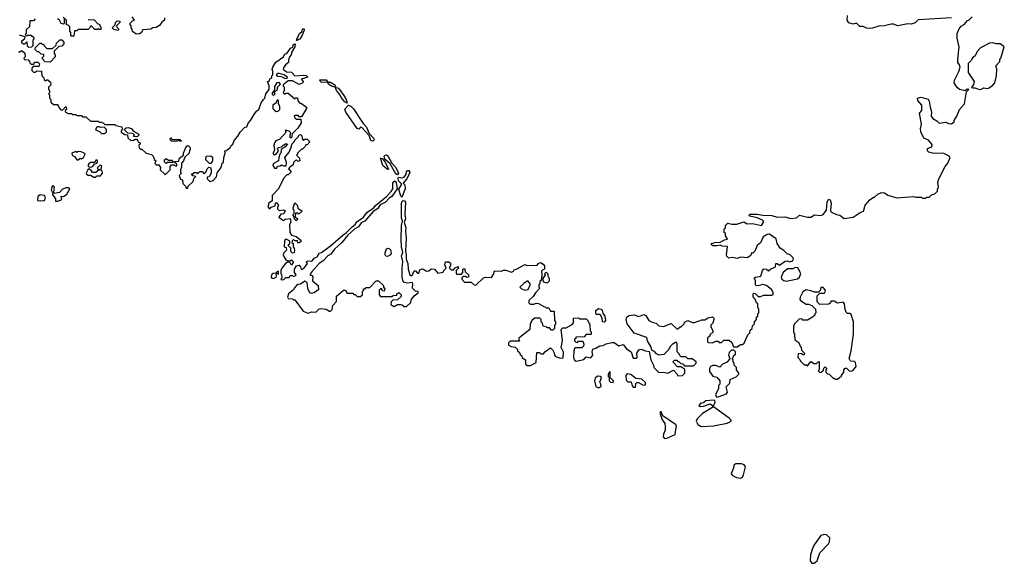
# Model space of a CAD drawing. Extents: x 2106670 to 2323771, y 35271 to 224896.
# Tile 36 of 256: x 2127792 to 2136608, y 79492 to 84359. Entities that reach past the tile are written whole.
import ezdxf

# ---------------------------------------------------------------- set-up
doc = ezdxf.new("R2010")
doc.units = 0

msp = doc.modelspace()

# ---------------------------------------------------------------- linework, layer by layer
at = {"layer": '0CON20XD'}
for points in [[(2127930, 84365), (2127915, 84350), (2127881.7, 84348.3), (2127880, 84295), (2127851.7, 84268.3), (2127850, 84235), (2127840, 84225), (2127855, 84210), (2127865, 84220), (2127895, 84220), (2127918.3, 84198.3), (2127920, 84185), (2127910, 84175), (2127910, 84125), (2127898.3, 84111.7), (2127875, 84110), (2127861.7, 84121.7), (2127860, 84155), (2127855, 84160), (2127835, 84140), (2127825, 84140), (2127811.7, 84151.7), (2127811.7, 84168.3), (2127838.3, 84191.7), (2127840, 84205), (2127791.7, 84221.7)], [(2128190, 84370), (2128190, 84325), (2128185, 84320), (2128163.3, 84323.3), (2128150, 84355), (2128130, 84365)], [(2128405, 84360), (2128458.3, 84358.3), (2128491.7, 84321.7), (2128508.3, 84318.3), (2128510, 84305), (2128520, 84295), (2128518.3, 84271.7), (2128505, 84270), (2128495, 84280), (2128485, 84270), (2128465, 84270), (2128435, 84300), (2128425, 84300), (2128418.3, 84281.7), (2128405, 84270), (2128315, 84270), (2128305, 84260), (2128281.7, 84258.3), (2128278.3, 84211.7), (2128255, 84210), (2128250, 84215), (2128250, 84245), (2128240, 84255), (2128240, 84295), (2128225, 84310), (2128211.7, 84311.7), (2128210, 84355), (2128181.7, 84381.7)], [(2129090, 84375), (2129087.5, 84355), (2129063.6, 84336.4), (2129045, 84307.5), (2129015, 84290), (2128983, 84287), (2128965, 84272.5), (2128895, 84267.5), (2128879.3, 84240.7), (2128865, 84232.5), (2128835, 84230), (2128801.7, 84251.7), (2128800, 84275), (2128790, 84285), (2128790, 84305), (2128780, 84315), (2128781.7, 84328.3), (2128801.7, 84348.3), (2128820, 84355), (2128800, 84385)], [(2136136.1, 84376.1), (2135835, 84356.7), (2135808.3, 84331.7), (2135775, 84317.5), (2135745, 84320.8), (2135655, 84303.3), (2135615, 84317.5), (2135595, 84317.5), (2135536.1, 84303.9), (2135485, 84301.2), (2135428.3, 84281.7), (2135398.8, 84281.2), (2135374.3, 84284.3), (2135345, 84298.8), (2135315, 84297.5), (2135285, 84326.7), (2135255, 84320), (2135215, 84330), (2135200, 84355), (2135202.5, 84395)], [(2135350, 82655), (2135363, 82697), (2135403.6, 82746.4), (2135435, 82770), (2135445, 82770), (2135475, 82797.5), (2135508.3, 82811.7), (2135535, 82807.5), (2135565, 82787.5), (2135645, 82763.3), (2135795, 82777.5), (2135815, 82770), (2135865, 82770), (2135875, 82760), (2135905, 82760), (2135915, 82770), (2135935, 82770), (2135955, 82790), (2135985, 82800), (2136010, 82825), (2136010, 82845), (2136017.5, 82855), (2136012.5, 82905), (2136022.5, 82935), (2136077.5, 83045), (2136102.5, 83075), (2136122.5, 83125), (2136115, 83137.5), (2136065, 83160), (2135965, 83162.5), (2135933, 83173), (2135920, 83185), (2135920, 83205), (2135958.3, 83221.7), (2135961.7, 83241.7), (2135929.3, 83279.3), (2135888.3, 83298.3), (2135858.8, 83355), (2135856.1, 83383.9), (2135866, 83425), (2135847, 83523), (2135870, 83545), (2135870, 83595), (2135832.5, 83635), (2135830, 83655), (2135863.6, 83666.4), (2135925.9, 83645.9), (2135935, 83630), (2135942.5, 83575), (2135956.7, 83535), (2135953.3, 83495), (2135967.5, 83475), (2136004.1, 83454.1), (2136025, 83433.8), (2136085, 83440), (2136108.3, 83428.3), (2136135, 83427.5), (2136160, 83445), (2136160, 83455), (2136182.5, 83495), (2136206.7, 83555), (2136252, 83605), (2136268.3, 83711.7), (2136290, 83735), (2136275, 83737.5), (2136257.5, 83722.5), (2136205, 83732.5), (2136182.5, 83755), (2136160, 83795), (2136161.2, 83818.8), (2136201.2, 83895), (2136211.2, 83935), (2136207.5, 83955), (2136192.5, 83975), (2136190, 84005), (2136202, 84115), (2136185.9, 84194.1), (2136186.9, 84235), (2136203.4, 84276.6), (2136220, 84300), (2136246.7, 84315), (2136277.5, 84352.5), (2136290, 84355), (2136320, 84385)], [(2128675, 84262.5), (2128635, 84270), (2128620, 84285), (2128648.3, 84311.7), (2128650, 84335), (2128665, 84350), (2128690, 84345), (2128690, 84335), (2128660, 84305), (2128661.7, 84291.7), (2128680, 84275), (2128675, 84262.5)], [(2130275, 84170), (2130270, 84175), (2130272.5, 84185), (2130296.7, 84235), (2130320, 84255), (2130325, 84272.5), (2130335, 84280), (2130340, 84265), (2130320, 84220), (2130300, 84185), (2130287.5, 84182.5), (2130275, 84170)], [(2128065, 83980), (2128021.7, 83981.7), (2127990, 84015), (2128008.3, 84031.7), (2128008.3, 84048.3), (2127985, 84050), (2127965, 84070), (2127951.7, 84071.7), (2127931.7, 84091.7), (2127931.7, 84108.3), (2127971.7, 84148.3), (2127985, 84150), (2127995, 84140), (2128005, 84140), (2128010, 84125), (2128035, 84100), (2128085, 84100), (2128118.3, 84131.7), (2128121.7, 84148.3), (2128151.7, 84178.3), (2128168.3, 84178.3), (2128188.3, 84158.3), (2128187, 84143), (2128168.3, 84121.7), (2128141.7, 84118.3), (2128101.7, 84078.3), (2128100, 84055), (2128110, 84045), (2128110, 84025), (2128065, 83980)], [(2129088.3, 82978.3), (2129095, 82970), (2129140, 83015), (2129140, 83045), (2129151.7, 83058.3), (2129175, 83060), (2129185, 83050), (2129198.3, 83051.7), (2129200, 83065), (2129181.7, 83081.7), (2129181.7, 83088.3), (2129218.3, 83091.7), (2129221.7, 83118.3), (2129260, 83145), (2129260, 83165), (2129280, 83215), (2129291.7, 83228.3), (2129305, 83230), (2129320, 83215), (2129320, 83195), (2129313, 83187), (2129310, 83165), (2129271.7, 83128.3), (2129260, 83095), (2129240, 83075), (2129241.7, 83038.3), (2129232.5, 83015), (2129232.5, 82992.5), (2129240, 82985), (2129220, 82965), (2129231.7, 82931.7), (2129250, 82925), (2129251.7, 82891.7), (2129278.3, 82868.3), (2129281.7, 82851.7), (2129298.3, 82851.7), (2129301.7, 82868.3), (2129345, 82910), (2129351.7, 82938.3), (2129370, 82955), (2129341.7, 82961.7), (2129331.7, 82978.3), (2129345, 82980), (2129355, 82990), (2129375, 82990), (2129385, 82980), (2129405, 83000), (2129425, 83000), (2129445, 82980), (2129460, 82995), (2129470, 83025), (2129485, 83040), (2129500, 83035), (2129507.5, 83015), (2129507.5, 82985), (2129488.3, 82951.7), (2129471.7, 82948.3), (2129470, 82935), (2129495, 82910), (2129525, 82920), (2129555, 82953.3), (2129561.4, 82988.6), (2129595, 83036.7), (2129606.2, 83073.8), (2129615.8, 83084.2), (2129620, 83125), (2129632.5, 83165), (2129630, 83185), (2129645, 83187.5), (2129675.8, 83214.2), (2129685, 83232.5), (2129700, 83245), (2129711.7, 83278.3), (2129746.7, 83315), (2129765, 83352.5), (2129805, 83392.5), (2129825, 83400), (2129836.4, 83433.6), (2129860, 83455), (2129893.9, 83516.1), (2129916.1, 83543.9), (2129933.3, 83555), (2129955.7, 83614.3), (2129975.9, 83644.1), (2129986.2, 83655), (2129995.8, 83694.2), (2130026.7, 83735), (2130026.4, 83766.4), (2130010, 83805), (2130028.3, 83811.7), (2130031.7, 83828.3), (2130048.3, 83841.7), (2130050, 83855), (2130060, 83865), (2130060, 83895), (2130052.5, 83915), (2130057.5, 83935), (2130085, 83980), (2130153, 84027), (2130165, 84052.5), (2130185, 84057.5), (2130216.7, 84103.3), (2130237, 84113), (2130240, 84135), (2130255, 84142.5), (2130258.8, 84138.8), (2130256.7, 84115), (2130226.7, 84065), (2130223.3, 84045), (2130206.7, 84025), (2130197.5, 83995), (2130200, 83975), (2130173.3, 83955), (2130152.9, 83927.1), (2130151.4, 83915), (2130181.4, 83891.4), (2130225, 83890), (2130255, 83857.5), (2130335, 83862.5), (2130358.2, 83858.2), (2130373.3, 83845), (2130312.5, 83825), (2130328.8, 83805), (2130326.7, 83795), (2130295, 83780), (2130235, 83810), (2130195, 83810), (2130150, 83775), (2130150, 83765), (2130160, 83755), (2130160, 83725), (2130152.5, 83705), (2130161.7, 83691.7), (2130175, 83700), (2130195, 83700), (2130255, 83650), (2130265, 83660), (2130278.3, 83658.3), (2130281.7, 83631.7), (2130301.7, 83611.7), (2130315, 83610), (2130360, 83575), (2130360, 83565), (2130315, 83490), (2130295, 83490), (2130285, 83500), (2130255, 83500), (2130250, 83495), (2130255, 83480), (2130268.3, 83468.3), (2130308.3, 83468.3), (2130312.5, 83435), (2130283, 83387), (2130231.7, 83338.3), (2130228.3, 83311.7), (2130225, 83300), (2130215, 83300), (2130212.5, 83325), (2130220, 83345), (2130205, 83360), (2130175, 83370), (2130170, 83365), (2130178.3, 83351.7), (2130120, 83290), (2130086.4, 83273.6), (2130073.9, 83256.1), (2130066.7, 83235), (2130072.5, 83195), (2130062.5, 83165), (2130065, 83150), (2130085, 83152.5), (2130108.3, 83181.7), (2130100, 83205), (2130110, 83215), (2130135, 83220), (2130155, 83240), (2130165, 83240), (2130175, 83250), (2130190, 83245), (2130169.3, 83220.7), (2130133, 83197), (2130130, 83165), (2130120, 83155), (2130112.5, 83125), (2130110, 83095), (2130061.7, 83068.3), (2130060, 83055), (2130075, 83030), (2130095, 83030), (2130101.7, 83048.3), (2130125, 83050), (2130135, 83060), (2130155, 83050), (2130178.3, 83051.7), (2130181.7, 83081.7), (2130167.5, 83125), (2130206.2, 83173.8), (2130227, 83223), (2130230, 83245), (2130250, 83265), (2130255, 83280), (2130288.3, 83311.7), (2130295, 83327.5), (2130305, 83330), (2130318.3, 83318.3), (2130320, 83295), (2130331.7, 83281.7), (2130345, 83290), (2130365, 83290), (2130390, 83265), (2130365, 83240), (2130355, 83240), (2130345, 83220), (2130325, 83200), (2130315, 83200), (2130280, 83165), (2130280, 83155), (2130270, 83145), (2130298.3, 83118.3), (2130300, 83095), (2130285, 83090), (2130275, 83100), (2130261.7, 83098.3), (2130245, 83080), (2130239.3, 83060.7), (2130210, 83040), (2130200, 83025), (2130220, 83005), (2130220, 82995), (2130195, 82970), (2130185, 82970), (2130153.6, 82936.4), (2130110, 82845), (2130053.3, 82785), (2130052.5, 82737.5), (2130023.3, 82715), (2130012.5, 82685), (2130025, 82670), (2130035, 82670), (2130045, 82680), (2130078.3, 82691.7), (2130081.7, 82718.3), (2130095, 82720), (2130110, 82695), (2130100, 82685), (2130100, 82665), (2130115, 82650), (2130155, 82657.5), (2130168.3, 82648.3), (2130158.3, 82621.7), (2130131.7, 82618.3), (2130111.7, 82591.7), (2130155, 82560), (2130168.3, 82571.7), (2130215, 82580), (2130220, 82545), (2130207.5, 82525), (2130210, 82455), (2130225, 82430), (2130267, 82417), (2130310, 82385), (2130308.3, 82371.7), (2130295, 82360), (2130281.7, 82361.7), (2130278.3, 82378.3), (2130255, 82380), (2130245, 82390), (2130231.7, 82378.3), (2130230, 82365), (2130240, 82355), (2130240, 82325), (2130250, 82315), (2130252.5, 82295), (2130248.3, 82271.7), (2130235, 82267.5), (2130220, 82285), (2130220, 82315), (2130200, 82335), (2130200, 82345), (2130210, 82355), (2130210, 82375), (2130185, 82392.5), (2130170, 82390), (2130163, 82377), (2130160, 82325), (2130178.3, 82318.3), (2130180, 82295), (2130158.3, 82271.7), (2130152.5, 82255), (2130158.3, 82238.3), (2130175, 82210), (2130195, 82200), (2130215, 82200), (2130225, 82210), (2130240, 82195), (2130240, 82185), (2130225, 82160), (2130218.3, 82178.3), (2130195, 82190), (2130173.6, 82176.4), (2130140, 82135), (2130130, 82115), (2130130, 82085), (2130137, 82077), (2130140, 82055), (2130140, 82045), (2130130, 82035), (2130135, 82030), (2130157, 82033), (2130175, 82050), (2130205, 82050), (2130215, 82070), (2130235, 82070), (2130245, 82060), (2130257.5, 82065), (2130266.7, 82075), (2130253.3, 82095), (2130253.3, 82126.7), (2130270, 82155), (2130295, 82160), (2130307, 82147), (2130313.3, 82123.3), (2130335, 82132.5), (2130370, 82175), (2130360, 82185), (2130365, 82200), (2130405, 82197.5), (2130415, 82203.3), (2130427.5, 82225), (2130455, 82236.2), (2130475, 82270), (2130495, 82273.3), (2130575.8, 82334.2), (2130685, 82431.2), (2130717.7, 82452.3), (2130770, 82505), (2130795.8, 82524.2), (2130810.5, 82549.5), (2130869.2, 82590.8), (2130904.3, 82635.7), (2130962.5, 82675), (2130977.5, 82695), (2131075, 82776.7), (2131118.3, 82821.7), (2131134.2, 82845.8), (2131134.3, 82895.7), (2131145, 82913.8), (2131155, 82912), (2131162.1, 82902.1), (2131171.2, 82845), (2131123.3, 82775), (2131100, 82760), (2131066.2, 82725), (2131020, 82700), (2130995.7, 82664.3), (2130958, 82642), (2130883.8, 82555), (2130850.6, 82539.4), (2130826.7, 82505), (2130792.9, 82487.1), (2130730.6, 82429.4), (2130675.5, 82364.5), (2130610, 82305), (2130579.3, 82260.7), (2130552.5, 82245), (2130509.3, 82200.7), (2130473.4, 82176.6), (2130405, 82100), (2130390, 82075), (2130408.3, 82068.3), (2130417, 82057), (2130415, 82020), (2130465, 81980), (2130468.3, 81941.7), (2130425, 81912.5), (2130405, 81907.5), (2130390, 81915), (2130373, 81953), (2130367, 82007), (2130345, 82017.5), (2130305, 81990), (2130283, 81987), (2130271.7, 81978.3), (2130250, 81955), (2130245, 81940), (2130200, 81905), (2130190, 81875), (2130195, 81862.5), (2130235, 81860), (2130245, 81850), (2130255, 81850), (2130330.7, 81750.7), (2130375, 81732.5), (2130405, 81742.5), (2130445, 81740), (2130475, 81770), (2130485, 81772.5), (2130535, 81767.5), (2130565, 81750), (2130575, 81750), (2130590, 81765), (2130595, 81800), (2130630, 81835), (2130630, 81885), (2130691.7, 81938.3), (2130708.3, 81938.3), (2130725, 81910), (2130775, 81910), (2130785, 81900), (2130795, 81900), (2130815, 81880), (2130845, 81880), (2130860, 81895), (2130860, 81925), (2130870, 81935), (2130871.7, 81948.3), (2130885, 81950), (2130895, 81960), (2130928.3, 81961.7), (2130985, 82020), (2131005, 82020), (2131048.3, 81978.3), (2131050, 81965), (2131060, 81955), (2131055, 81930), (2131041.7, 81931.7), (2131035, 81950), (2131025, 81950), (2131011.7, 81938.3), (2131010, 81895), (2131021.7, 81881.7), (2131125, 81880), (2131135, 81890), (2131168.3, 81891.7), (2131170, 81905), (2131187, 81917), (2131207, 81897), (2131208.3, 81881.7), (2131175, 81850), (2131131.7, 81848.3), (2131118.3, 81831.7), (2131115, 81810), (2131145, 81792.5), (2131175, 81810), (2131205, 81810), (2131217, 81807), (2131235, 81790), (2131255, 81790), (2131290, 81825), (2131300, 81855), (2131323.3, 81886.7), (2131360, 81915), (2131360, 81925), (2131335, 81930), (2131310, 81955), (2131312.5, 81995), (2131306.4, 82006.4), (2131265, 82001.2), (2131235.7, 82005.7), (2131226.7, 82016.7), (2131218.1, 82048.1)], [(2136395, 83734.2), (2136425, 83747.5), (2136453.6, 83743.6), (2136470.7, 83749.3), (2136505, 83772.5), (2136522.5, 83795), (2136537, 83857), (2136540, 83915), (2136533, 83947), (2136567.5, 83985), (2136568.3, 84001.7), (2136577.5, 84015), (2136607.5, 84115), (2136571.7, 84141.7), (2136535, 84143.3), (2136505, 84152.5), (2136475, 84150), (2136395, 84106.7), (2136363.3, 84075), (2136346.1, 84033.9), (2136323.6, 84016.4), (2136312.5, 83995), (2136283.1, 83966.9), (2136284.2, 83885), (2136336.7, 83805), (2136332.5, 83777.5), (2136312.5, 83752.5), (2136325, 83747.5), (2136345, 83750), (2136375, 83736), (2136395, 83734.2)], [(2127781.7, 84071.7), (2127795, 84070), (2127805, 84080), (2127815, 84080), (2127838.3, 84058.3), (2127840, 84025), (2127830, 84015), (2127831.7, 84001.7), (2127868.3, 83998.3), (2127880, 83985), (2127881.7, 83971.7), (2127895, 83960), (2127918.3, 83961.7), (2127925, 83980), (2127955, 83980), (2127970, 83965), (2127965, 83940), (2127911.7, 83938.3), (2127900, 83925), (2127900, 83905), (2127915, 83890), (2127935, 83890), (2127945, 83900), (2127988.3, 83898.3), (2127990, 83855), (2128008.3, 83838.3), (2128011.7, 83821.7), (2128025, 83810), (2128035, 83820), (2128045, 83820), (2128068.3, 83798.3), (2128070, 83775), (2128050, 83755), (2128050, 83735), (2128060, 83725), (2128060, 83705), (2128050, 83695), (2128060, 83685), (2128060, 83655), (2128070, 83645), (2128071.7, 83621.7), (2128095, 83600), (2128128.3, 83598.3), (2128140, 83585), (2128141.7, 83571.7), (2128165, 83550), (2128178.3, 83551.7), (2128201.7, 83578.3), (2128208.3, 83578.3), (2128210, 83555), (2128200, 83545), (2128200, 83535), (2128225, 83520), (2128255, 83520), (2128265, 83510), (2128295, 83510), (2128305, 83500), (2128345, 83500), (2128355, 83490), (2128385, 83490), (2128425, 83450), (2128495, 83450), (2128505, 83440), (2128525, 83440), (2128541.7, 83431.7), (2128555, 83420), (2128645, 83420), (2128653, 83413), (2128708.3, 83398.3), (2128710, 83375), (2128700, 83365), (2128701.7, 83351.7), (2128735, 83330), (2128758.3, 83328.3), (2128761.7, 83301.7), (2128788.3, 83278.3), (2128815, 83280), (2128825, 83290), (2128838.3, 83288.3), (2128850, 83275), (2128851.7, 83261.7), (2128870, 83255), (2128870, 83245), (2128860, 83235), (2128861.7, 83211.7), (2128875, 83200), (2128885, 83200), (2128925, 83162.5), (2128971.7, 83151.7), (2128988.3, 83138.3), (2129000, 83105), (2129010, 83095), (2129001.7, 83071.7), (2129015, 83060), (2129038.3, 83058.3), (2129052.5, 83035), (2129050, 83015), (2129088.3, 82978.3)], [(2130185, 83832.5), (2130190, 83835), (2130187.5, 83845), (2130160, 83865), (2130115, 83877.5), (2130103, 83877), (2130090, 83865), (2130103.6, 83853.6), (2130135, 83850), (2130162.5, 83835), (2130185, 83832.5)], [(2130065, 83680), (2130080, 83695), (2130071.7, 83708.3), (2130100, 83735), (2130100, 83755), (2130127.5, 83782.5), (2130115, 83796.7), (2130095, 83793.3), (2130075, 83760), (2130072.5, 83727.5), (2130053, 83703), (2130052.5, 83692.5), (2130065, 83680)], [(2130615, 83753.8), (2130583.2, 83763.2), (2130560, 83780), (2130548.3, 83798.3), (2130495, 83796), (2130484.4, 83804.4), (2130480.5, 83819.5), (2130535, 83820.6), (2130550.7, 83800.7), (2130575, 83799.4), (2130614, 83775), (2130620, 83765), (2130620, 83755), (2130615, 83753.8)], [(2130725, 83612.5), (2130703.5, 83623.5), (2130670.9, 83660.9), (2130657.8, 83687.8), (2130627.5, 83725), (2130621.2, 83748.8), (2130625, 83752.5), (2130645.5, 83745.5), (2130695, 83680.8), (2130715.7, 83645), (2130725, 83612.5)], [(2130088.3, 83538.3), (2130105, 83540), (2130120, 83555), (2130120, 83585), (2130110, 83605), (2130110, 83635), (2130105, 83640), (2130091.7, 83628.3), (2130090, 83615), (2130060, 83595), (2130060, 83565), (2130070.7, 83550.7), (2130088.3, 83538.3)], [(2130955, 83270), (2130936.9, 83276.9), (2130921.2, 83321.2), (2130855, 83394), (2130845, 83396), (2130830, 83380), (2130815, 83385.8), (2130711.3, 83531.3), (2130703.3, 83556.7), (2130735, 83592.5), (2130755.6, 83585.6), (2130780.6, 83560.6), (2130868.8, 83428.8), (2130897.3, 83397.3), (2130920.5, 83340.5), (2130962.9, 83295), (2130965, 83282.5), (2130955, 83270)], [(2128555, 83340), (2128570, 83355), (2128570, 83375), (2128547.5, 83397.5), (2128515, 83392.5), (2128505, 83400), (2128485, 83400), (2128480, 83395), (2128471.7, 83371.7), (2128508.3, 83358.3), (2128525, 83340), (2128555, 83340)], [(2128845, 83310), (2128811.7, 83311.7), (2128820, 83325), (2128805, 83340), (2128761.7, 83341.7), (2128731.7, 83371.7), (2128731.7, 83378.3), (2128745, 83390), (2128765, 83392.5), (2128790, 83385), (2128811.7, 83361.7), (2128860, 83335), (2128860, 83325), (2128845, 83310)], [(2129235, 83270), (2129225, 83270), (2129215, 83280), (2129205, 83270), (2129152.5, 83272.5), (2129141.7, 83281.7), (2129140, 83295), (2129145, 83300), (2129155, 83290), (2129227, 83287), (2129240, 83275), (2129235, 83270)], [(2128315, 83103.8), (2128335, 83120), (2128345, 83112.5), (2128362.5, 83125), (2128377.5, 83155), (2128370, 83165), (2128343, 83177), (2128315, 83177.5), (2128305, 83170), (2128295, 83180), (2128260, 83165), (2128262.5, 83145), (2128283, 83133), (2128303.9, 83103.9), (2128315, 83103.8)], [(2129505, 83070), (2129491.7, 83071.7), (2129460, 83105), (2129461.7, 83138.3), (2129505, 83140), (2129518.3, 83128.3), (2129520, 83095), (2129505, 83070)], [(2131175, 82968.8), (2131160, 82980), (2131108.8, 83068.8), (2131060.6, 83110.6), (2131055.6, 83134.4), (2131062.7, 83147.3), (2131075, 83150), (2131088.6, 83138.6), (2131123.8, 83073.8), (2131160.8, 83035), (2131182.5, 82985), (2131175, 82968.8)], [(2128475, 82950), (2128480, 82960), (2128515, 82962.5), (2128532.5, 82985), (2128531.7, 83001.7), (2128520, 83015), (2128526.4, 83046.4), (2128515, 83060), (2128490, 83035), (2128490, 83025), (2128510, 83015), (2128495, 83010), (2128475, 82990), (2128445, 82990), (2128436.4, 83006.4), (2128415, 83022.5), (2128403.9, 83016.1), (2128387.5, 82985), (2128390, 82975), (2128405, 82967.5), (2128427, 82967), (2128455, 82950), (2128475, 82950)], [(2128425, 83037.5), (2128435, 83042.5), (2128449.3, 83050.7), (2128461.7, 83068.3), (2128475, 83070), (2128488.3, 83081.7), (2128490, 83095), (2128485, 83100), (2128475, 83100), (2128465, 83080), (2128425, 83080), (2128410.5, 83069.5), (2128403.8, 83055), (2128410.7, 83040.7), (2128425, 83037.5)], [(2129105, 83070), (2129090, 83085), (2129090, 83105), (2129105, 83117.5), (2129125, 83100), (2129155, 83100), (2129170, 83085), (2129165, 83080), (2129115, 83080), (2129105, 83070)], [(2131085, 83017.5), (2131043.3, 83053.3), (2131021.7, 83118.3), (2131036.7, 83115), (2131065, 83083.3), (2131095, 83020), (2131085, 83017.5)], [(2131215, 82770), (2131205, 82780), (2131188, 82842), (2131213.3, 82885), (2131184, 82915), (2131180.3, 82939.7), (2131185, 82950), (2131215, 82944.3), (2131235, 82950), (2131253.8, 82975), (2131255, 82996.7), (2131265, 83008), (2131275, 83008), (2131283.8, 82995), (2131281.2, 82985), (2131258.8, 82935), (2131226.7, 82895), (2131239.2, 82879.2), (2131242.7, 82845), (2131215, 82770)], [(2128113.6, 82733.6), (2128135, 82733.8), (2128170, 82750), (2128165, 82780), (2128185, 82776.7), (2128215, 82796.2), (2128242.5, 82845), (2128225, 82853.3), (2128205, 82853.3), (2128171.7, 82838.3), (2128149.2, 82810.8), (2128105, 82802.5), (2128097.5, 82815), (2128105, 82860), (2128095, 82872.5), (2128082.3, 82867.7), (2128073.3, 82835), (2128090, 82805), (2128087.5, 82795), (2128112.5, 82755), (2128113.6, 82733.6)], [(2127976.1, 82736.1), (2128015, 82740), (2128024.2, 82765), (2128014.3, 82784.3), (2127975, 82792), (2127956, 82775), (2127951.7, 82741.7), (2127976.1, 82736.1)], [(2130275, 82560), (2130265, 82560), (2130251.7, 82571.7), (2130250, 82595), (2130240, 82605), (2130240, 82615), (2130250, 82625), (2130250, 82655), (2130240, 82665), (2130240, 82675), (2130255, 82720), (2130280, 82695), (2130281.7, 82671.7), (2130320, 82645), (2130295, 82620), (2130285, 82620), (2130275, 82630), (2130261.7, 82628.3), (2130260, 82595), (2130280, 82575), (2130275, 82560)], [(2131218.1, 82048.1), (2131216.7, 82135), (2131223.9, 82193.9), (2131210.8, 82245), (2131223.8, 82275), (2131210.5, 82325), (2131207.1, 82395), (2131209.6, 82515), (2131220, 82555), (2131210.4, 82585), (2131211.5, 82715), (2131215.7, 82734.3), (2131225, 82740.8), (2131236.9, 82736.9), (2131245.6, 82725), (2131239.2, 82615), (2131246.2, 82575), (2131233.3, 82545), (2131248.5, 82495), (2131245.4, 82464.6), (2131251.5, 82405), (2131245.9, 82285.9), (2131253.3, 82255), (2131252.9, 82215), (2131267.8, 82175), (2131270.8, 82125), (2131285, 82073.8), (2131295, 82067.5), (2131305, 82070), (2131325, 82110), (2131335, 82110), (2131355, 82090), (2131365, 82090), (2131375, 82120), (2131395, 82127.5), (2131407, 82127), (2131435, 82107.5), (2131455, 82110), (2131475, 82130), (2131507, 82127), (2131535, 82090), (2131585, 82100), (2131590, 82115), (2131610, 82135), (2131600, 82165), (2131605, 82190), (2131635, 82190), (2131648.3, 82178.3), (2131650, 82155), (2131640, 82145), (2131640, 82135), (2131655, 82120), (2131675, 82120), (2131691.7, 82138.3), (2131718.3, 82148.3), (2131718.3, 82131.7), (2131700, 82115), (2131700, 82085), (2131705, 82080), (2131748.3, 82081.7), (2131760, 82095), (2131760, 82125), (2131765, 82130), (2131778.3, 82128.3), (2131781.7, 82101.7), (2131810, 82075), (2131810, 82055), (2131795, 82050), (2131785, 82060), (2131765, 82060), (2131751.7, 82048.3), (2131750, 82035), (2131775, 82010), (2131835, 82010), (2131860, 81985), (2131875, 81982.5), (2131945, 82047.5), (2131965, 82052.5), (2132015, 82050), (2132037.5, 82085), (2132040, 82105), (2132048.3, 82111.7), (2132105, 82107.5), (2132125, 82116.7), (2132145, 82117.5), (2132195, 82100), (2132213, 82107), (2132220, 82120), (2132245, 82127.5), (2132315, 82167.5), (2132335, 82157.5), (2132425, 82160), (2132441.2, 82178.8), (2132455, 82183.8), (2132479.3, 82169.3), (2132490, 82155), (2132490, 82125), (2132475, 82120), (2132463.6, 82106.4), (2132467.5, 82075), (2132460, 82025), (2132450, 82015), (2132450, 81995), (2132440, 81985), (2132440, 81965), (2132450, 81955), (2132410, 81915), (2132389.3, 81880.7), (2132350, 81845), (2132350, 81825), (2132365, 81812.5), (2132395, 81812.5), (2132415, 81822.5), (2132437, 81817), (2132485, 81790), (2132498.3, 81788.3), (2132505, 81780), (2132528.3, 81778.3), (2132545, 81750), (2132578.3, 81748.3), (2132580, 81665), (2132590, 81655), (2132590, 81635), (2132580, 81625), (2132580, 81595), (2132565, 81580), (2132555, 81580), (2132535, 81600), (2132515, 81600), (2132505, 81610), (2132480, 81615), (2132471.7, 81641.7), (2132460, 81655), (2132460, 81675), (2132448.3, 81688.3), (2132403, 81687), (2132380.7, 81669.3), (2132362.5, 81635), (2132360, 81585), (2132261.7, 81508.3), (2132260, 81495), (2132268.3, 81481.7), (2132185, 81480), (2132170, 81465), (2132170, 81445), (2132193, 81433), (2132227, 81427), (2132250, 81405), (2132250, 81395), (2132268.3, 81378.3), (2132271.7, 81361.7), (2132288.3, 81348.3), (2132291.7, 81331.7), (2132320, 81315), (2132320, 81275), (2132335, 81262.5), (2132365, 81262.5), (2132415, 81290), (2132421.7, 81378.3), (2132445, 81380), (2132458.3, 81368.3), (2132481.7, 81368.3), (2132493.6, 81386.4), (2132545, 81420), (2132565, 81400), (2132577, 81377), (2132580, 81355), (2132590, 81345), (2132635, 81330), (2132658.3, 81331.7), (2132661.7, 81381.7), (2132640, 81425), (2132652.5, 81485), (2132640, 81585), (2132655, 81600), (2132685, 81600), (2132738.3, 81631.7), (2132750, 81645), (2132751.7, 81688.3), (2132795, 81690), (2132805, 81680), (2132865, 81680), (2132880, 81665), (2132896.4, 81626.4), (2132900, 81575), (2132910, 81565), (2132910, 81545), (2132905, 81540), (2132865, 81540), (2132845, 81520), (2132771.7, 81518.3), (2132770, 81505), (2132760, 81495), (2132760, 81485), (2132771.7, 81471.7), (2132785, 81470), (2132795, 81480), (2132835, 81480), (2132842.5, 81455), (2132840, 81435), (2132825, 81420), (2132765, 81420), (2132760, 81415), (2132752.5, 81395), (2132750, 81335), (2132760.7, 81310.7), (2132775, 81302.5), (2132841.7, 81318.3), (2132865, 81340), (2132905, 81332.5), (2132922.5, 81355), (2132917.5, 81385), (2132925, 81410), (2132951.7, 81418.3), (2132985, 81440), (2133017, 81443), (2133043, 81457), (2133095, 81470), (2133115, 81470), (2133155, 81440), (2133195, 81450), (2133225, 81412.5), (2133267.5, 81385), (2133285, 81330), (2133315, 81330), (2133320, 81335), (2133317.5, 81375), (2133335, 81402.5), (2133345, 81407.5), (2133355, 81410), (2133395, 81393.3), (2133428.3, 81388.3), (2133443, 81313), (2133467, 81267), (2133470, 81245), (2133515, 81200), (2133555, 81202.5), (2133595, 81193.3), (2133645, 81220), (2133680, 81185), (2133685, 81170), (2133727, 81173), (2133747.5, 81195), (2133748.3, 81228.3), (2133715, 81250), (2133681.7, 81251.7), (2133640, 81295), (2133655, 81310), (2133675, 81310), (2133685, 81300), (2133695, 81300), (2133711.7, 81281.7), (2133728.3, 81278.3), (2133745, 81260), (2133825, 81260), (2133850, 81285), (2133847.5, 81295), (2133811.7, 81321.7), (2133773, 81323), (2133755, 81340), (2133715, 81340), (2133701.7, 81351.7), (2133697, 81367), (2133680, 81385), (2133680, 81455), (2133675, 81470), (2133665, 81470), (2133635, 81452.5), (2133616.4, 81433.6), (2133603.8, 81406.2), (2133558.3, 81361.7), (2133517, 81357), (2133495, 81367.5), (2133475, 81390), (2133451.7, 81401.7), (2133447, 81427), (2133413, 81483), (2133407.5, 81515), (2133293.9, 81553.9), (2133230, 81635), (2133220.8, 81675), (2133228.8, 81695), (2133245, 81711.2), (2133295, 81716.2), (2133335, 81703.3), (2133379.3, 81719.3), (2133399.3, 81709.3), (2133425, 81667.5), (2133455, 81650), (2133490.7, 81640.7), (2133515, 81617.5), (2133556.4, 81613.6), (2133625, 81640), (2133675, 81590), (2133685, 81590), (2133705, 81610), (2133715, 81610), (2133740, 81635), (2133740, 81645), (2133750, 81655), (2133773, 81667), (2133815, 81647.5), (2133835, 81647.5), (2133898.3, 81671.7), (2133927, 81673), (2133955, 81690), (2133995, 81700), (2134007, 81687), (2134007.5, 81675), (2133997, 81643), (2133980, 81625), (2133980, 81605), (2133990, 81595), (2134000, 81565), (2133971.7, 81538.3), (2133970, 81525), (2133951.7, 81508.3), (2133950, 81475), (2133955, 81470), (2133995, 81467.5), (2134025, 81480), (2134045, 81480), (2134055, 81470), (2134075, 81470), (2134095, 81490), (2134145, 81490), (2134168.3, 81468.3), (2134181.7, 81431.7), (2134215, 81430), (2134245, 81450), (2134265, 81450), (2134278.3, 81461.7), (2134311.7, 81538.3), (2134330, 81555), (2134331.7, 81578.3), (2134350, 81595), (2134351.7, 81618.3), (2134370, 81635), (2134370, 81655), (2134390, 81675), (2134390, 81695), (2134400, 81705), (2134400, 81725), (2134410, 81735), (2134410, 81765), (2134400, 81785), (2134400, 81815), (2134390, 81825), (2134378.3, 81858.3), (2134360, 81875), (2134360, 81905), (2134365, 81910), (2134378.3, 81908.3), (2134405, 81880), (2134425, 81880), (2134455, 81892.5), (2134526.4, 81893.6), (2134537, 81903), (2134537.5, 81915), (2134525, 81940), (2134478.3, 81978.3), (2134445, 81987.5), (2134405, 81977.5), (2134385, 81980), (2134380, 81985), (2134378.8, 82025), (2134367.5, 82045), (2134380, 82055), (2134426.4, 82063.6), (2134443.8, 82115), (2134455, 82130), (2134477, 82127), (2134495, 82110), (2134513, 82127), (2134560, 82145), (2134563.3, 82176.7), (2134575, 82176.7), (2134595, 82160), (2134645, 82197.5), (2134665, 82200), (2134685, 82190), (2134715, 82200), (2134720, 82225), (2134690, 82255), (2134663, 82263), (2134633, 82293), (2134600, 82315), (2134573.3, 82355), (2134566.1, 82396.1), (2134505, 82440), (2134483.7, 82436.3), (2134450, 82415), (2134425, 82362.5), (2134393.9, 82336.1), (2134373, 82287), (2134355, 82270), (2134342.5, 82267.5), (2134342.5, 82255), (2134329.5, 82240.5), (2134305, 82226.7), (2134245, 82233.3), (2134215, 82222.5), (2134175, 82230), (2134140, 82225), (2134123, 82243), (2134120, 82255), (2134128.3, 82328.3), (2134081.7, 82331.7), (2134065, 82340), (2134034.4, 82335.6), (2133997.5, 82335), (2133982.5, 82345), (2133990, 82355), (2134015, 82364.4), (2134065, 82366.7), (2134102.3, 82387.7), (2134130, 82395), (2134110, 82425), (2134110, 82445), (2134100, 82455), (2134100, 82485), (2134110, 82495), (2134110, 82515), (2134133, 82537), (2134167, 82527), (2134213, 82527), (2134275, 82550), (2134305, 82532.5), (2134353, 82533), (2134435, 82517.5), (2134452.5, 82545), (2134452.5, 82555), (2134443.9, 82563.9), (2134395.5, 82585.5), (2134328.7, 82598.7), (2134318.8, 82605), (2134332.4, 82617.6), (2134395, 82618.2), (2134445, 82608.2), (2134526.2, 82606.2), (2134575, 82591.5), (2134643, 82593), (2134695, 82580), (2134746.4, 82583.6), (2134775, 82607.5), (2134845, 82592.5), (2134875, 82592.5), (2134909.3, 82610.7), (2134965, 82606.2), (2134985, 82616.2), (2135014.2, 82655), (2135021.2, 82725), (2135035, 82752.5), (2135047.5, 82745), (2135057.5, 82715), (2135050.8, 82655), (2135055, 82640), (2135105, 82616.2), (2135135, 82610), (2135175, 82580), (2135255, 82592), (2135315.8, 82634.2), (2135346.2, 82643.8), (2135350, 82655)], [(2131085, 82240), (2131071.7, 82241.7), (2131063, 82253), (2131063, 82273), (2131075, 82307.5), (2131095, 82312.5), (2131110.7, 82300.7), (2131117.5, 82265), (2131105, 82250), (2131085, 82240)], [(2130065, 82043.3), (2130087.5, 82055), (2130092.5, 82065), (2130090, 82090), (2130108.3, 82081.7), (2130108.3, 82108.3), (2130091.7, 82098.3), (2130090, 82090), (2130063, 82087), (2130047.5, 82075), (2130043, 82053), (2130050, 82045), (2130065, 82043.3)], [(2132515, 82000), (2132485, 82010), (2132477.5, 82025), (2132478.3, 82041.7), (2132500, 82075), (2132490, 82085), (2132505, 82100), (2132520, 82085), (2132520, 82065), (2132533, 82043), (2132532.5, 82017.5), (2132515, 82000)], [(2134655, 82018.8), (2134685, 82023.3), (2134755, 82040), (2134772.5, 82055), (2134786.4, 82086.4), (2134758.3, 82138.3), (2134735, 82140), (2134715, 82130), (2134665, 82130), (2134627.5, 82095), (2134610, 82055), (2134615, 82037.5), (2134634.1, 82024.1), (2134655, 82018.8)], [(2132318.3, 81938.3), (2132345, 81942.5), (2132362.5, 81985), (2132362.5, 81995), (2132345, 82017.5), (2132335, 82017.5), (2132305, 81997.5), (2132270, 81965), (2132285, 81950), (2132318.3, 81938.3)], [(2135115, 81140), (2135135, 81160), (2135150, 81165), (2135150, 81175), (2135170, 81205), (2135170, 81225), (2135181.7, 81238.3), (2135195, 81240), (2135220, 81215), (2135235, 81212.5), (2135255, 81222.5), (2135280, 81255), (2135275, 81290), (2135265, 81300), (2135231.7, 81301.7), (2135217.5, 81325), (2135237.5, 81395), (2135256.2, 81545), (2135256.7, 81655), (2135235, 81720), (2135225, 81730), (2135205, 81730), (2135191.7, 81741.7), (2135182.5, 81765), (2135177.5, 81815), (2135165, 81830), (2135115, 81820), (2135085, 81840), (2135055, 81840), (2135050, 81825), (2135037, 81813), (2134955, 81810), (2134931.7, 81831.7), (2134931.7, 81888.3), (2134955, 81910), (2134995, 81910), (2135000, 81915), (2135007, 81937), (2134985, 81960), (2134965, 81960), (2134960, 81935), (2134945, 81920), (2134908.3, 81918.3), (2134875, 81932.5), (2134835, 81940), (2134805, 81922.5), (2134780, 81875), (2134777.5, 81855), (2134782.5, 81845), (2134835, 81812.5), (2134855, 81812.5), (2134885, 81800), (2134918.3, 81768.3), (2134920, 81735), (2134910, 81725), (2134910, 81715), (2134890, 81695), (2134845, 81670), (2134805, 81670), (2134795, 81680), (2134771.7, 81678.3), (2134730, 81635), (2134720, 81615), (2134720, 81565), (2134730, 81545), (2134731.7, 81491.7), (2134768.3, 81468.3), (2134780, 81435), (2134790, 81425), (2134791.7, 81401.7), (2134820, 81375), (2134815, 81360), (2134805, 81360), (2134795, 81370), (2134761.7, 81368.3), (2134760, 81335), (2134778.3, 81318.3), (2134781.7, 81301.7), (2134815, 81270), (2134835, 81270), (2134845, 81260), (2134875, 81300), (2134905, 81280), (2134925, 81280), (2134945, 81300), (2134950, 81295), (2134950, 81225), (2134940, 81215), (2134955, 81200), (2134967, 81203), (2134988.3, 81221.7), (2134991.7, 81238.3), (2135005, 81250), (2135020, 81235), (2135010, 81225), (2135010, 81205), (2135025, 81190), (2135040, 81185), (2135075, 81150), (2135085, 81150), (2135095, 81140), (2135115, 81140)], [(2133025, 81652.5), (2133010, 81655), (2133007, 81687), (2132988.3, 81718.3), (2132955, 81720), (2132950, 81725), (2132950, 81755), (2132975, 81772.5), (2132998.3, 81768.3), (2133007, 81757), (2133011.7, 81731.7), (2133032.5, 81705), (2133036.2, 81665), (2133025, 81652.5)], [(2134035, 80980), (2134045, 80982.5), (2134119.3, 81010.7), (2134130, 81025), (2134118.3, 81071.7), (2134150, 81105), (2134151.7, 81138.3), (2134208.3, 81161.7), (2134230, 81185), (2134230, 81195), (2134210, 81225), (2134210, 81245), (2134190, 81265), (2134190, 81285), (2134180, 81295), (2134180, 81315), (2134170, 81325), (2134180, 81335), (2134181.7, 81348.3), (2134200, 81365), (2134200, 81385), (2134185, 81400), (2134165, 81400), (2134145, 81380), (2134137.5, 81355), (2134150, 81325), (2134126.1, 81293.9), (2134083.9, 81276.1), (2134061.7, 81248.3), (2134023, 81263), (2133997, 81263), (2133977, 81253), (2133967.5, 81235), (2133968.3, 81208.3), (2133997, 81167), (2134035, 81160), (2134060, 81125), (2134060, 81095), (2134050, 81085), (2134050, 81055), (2134022.5, 81005), (2134027, 80987), (2134035, 80980)], [(2133105, 81110), (2133110, 81125), (2133080, 81155), (2133080, 81205), (2133075, 81210), (2133060, 81185), (2133060, 81165), (2133070, 81155), (2133070, 81125), (2133083, 81113), (2133105, 81110)], [(2133305, 81070), (2133308.3, 81101.7), (2133318.3, 81111.7), (2133331.7, 81111.7), (2133375, 81087.5), (2133395, 81090), (2133395, 81110), (2133361.7, 81141.7), (2133308.3, 81148.3), (2133265, 81182.5), (2133231.7, 81188.3), (2133220, 81175), (2133222.5, 81132.5), (2133238.3, 81118.3), (2133268.3, 81118.3), (2133275, 81080), (2133285, 81070), (2133305, 81070)], [(2132975, 81062.5), (2132997.5, 81075), (2132996.4, 81096.4), (2132987.5, 81115), (2133000, 81155), (2132990, 81165), (2132965, 81167.5), (2132945, 81150), (2132940, 81125), (2132950, 81075), (2132975, 81062.5)], [(2133885, 80897.5), (2133915, 80900), (2133975, 80920), (2134005, 80900), (2134017.5, 80935), (2134015, 80950), (2134005, 80952.5), (2133935, 80947.5), (2133915, 80930), (2133890, 80925), (2133873.3, 80905), (2133885, 80897.5)], [(2133565, 80610), (2133585, 80612.5), (2133660, 80645), (2133672, 80725), (2133665, 80735.8), (2133551.2, 80811.2), (2133535, 80847.5), (2133525, 80847.5), (2133525, 80830), (2133545, 80777.5), (2133567.5, 80745), (2133572.5, 80715), (2133572.5, 80685), (2133555, 80650), (2133553.9, 80623.9), (2133565, 80610)], [(2133895, 80718.6), (2134005, 80722.5), (2134125, 80746.7), (2134162.5, 80765), (2134162.5, 80775), (2134145, 80792.5), (2134005, 80892.5), (2133905, 80833.3), (2133858.8, 80785), (2133849.2, 80765), (2133865, 80735.7), (2133895, 80718.6)], [(2134245, 80253.8), (2134262.5, 80265), (2134273.3, 80285), (2134290, 80355), (2134277.5, 80375), (2134255, 80383.3), (2134205, 80382.5), (2134185, 80370), (2134182.5, 80345), (2134162.5, 80295), (2134175, 80277.5), (2134209.3, 80259.3), (2134245, 80253.8)], [(2134885, 79492.5), (2134905, 79493.3), (2134932.5, 79515), (2134956.7, 79585), (2135035, 79667.5), (2135043.3, 79685), (2135045, 79720), (2135015, 79747.5), (2134995, 79750), (2134965, 79740), (2134905, 79657.5), (2134888.8, 79625), (2134872.3, 79567.7), (2134870, 79515), (2134885, 79492.5)]]:
    msp.add_lwpolyline(points, dxfattribs=at)

doc.saveas('drawing.dxf')
